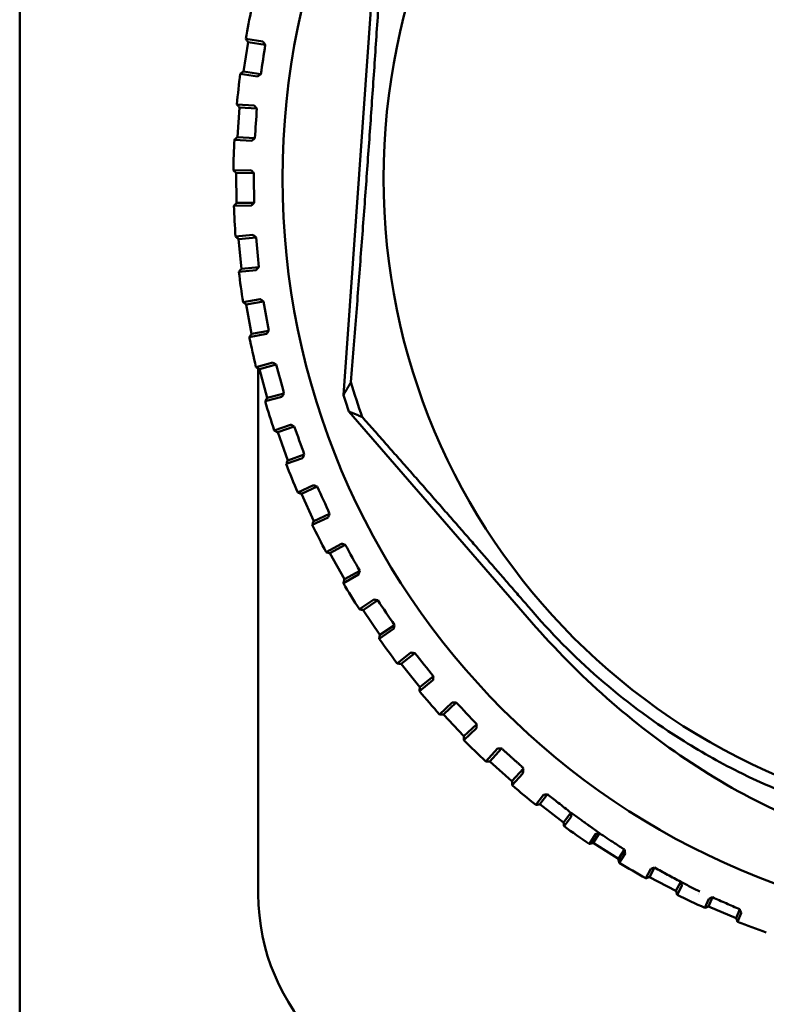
# Model space of a CAD drawing. Header units: millimetres. Extents: x 0 to 4584, y -120 to 1188.
# Tile 74 of 105: x 917 to 930, y 939 to 956. Entities that reach past the tile are written whole.
import ezdxf

# ---------------------------------------------------------------- set-up
doc = ezdxf.new("R2010")
doc.units = ezdxf.units.MM
doc.header["$LTSCALE"] = 2
doc.layers.add('Sichtbar (ISO)', color=7, linetype='Continuous', lineweight=50)

msp = doc.modelspace()

# ---------------------------------------------------------------- linework, layer by layer
at = {"layer": 'Sichtbar (ISO)'}
for p, q in [((917.3221, 677.4063), (917.3221, 977.4063)), ((922.75, 949.2728), (923.3755, 958.1301)), ((921.0741, 954.6987), (921.1503, 955.1928)), ((921.3998, 955.2015), (921.1113, 955.2461)), ((921.1503, 955.1928), (921.4404, 955.148)), ((921.4404, 955.148), (921.424, 955.17)), ((921.0207, 954.6596), (921.3093, 954.6151)), ((921.0741, 954.6987), (921.3641, 954.6539)), ((921.3418, 954.6379), (921.3641, 954.6539)), ((921.2544, 954.1266), (920.9632, 954.1472)), ((920.9713, 953.5985), (921.0065, 954.0973)), ((921.0065, 954.0973), (921.2993, 954.0766)), ((921.2993, 954.0766), (921.2811, 954.0971)), ((920.9214, 953.5552), (921.2126, 953.5347)), ((920.9713, 953.5985), (921.264, 953.5778)), ((921.2432, 953.5601), (921.264, 953.5778)), ((921.1983, 953.0433), (920.9064, 953.0398)), ((920.9536, 952.9936), (921.2471, 952.9972)), ((920.9597, 952.4937), (920.9536, 952.9936)), ((921.2471, 952.9972), (921.2273, 953.0161)), ((920.9597, 952.4937), (921.2532, 952.4972)), ((921.2339, 952.4778), (921.2532, 952.4972)), ((920.9136, 952.4463), (921.2055, 952.45)), ((921.2318, 951.959), (920.9412, 951.9315)), ((920.9921, 951.8894), (921.2843, 951.9171)), ((921.0394, 951.3916), (920.9921, 951.8894)), ((921.2843, 951.9171), (921.263, 951.9344)), ((920.9974, 951.3406), (921.288, 951.3684)), ((921.0394, 951.3916), (921.3316, 951.4194)), ((921.314, 951.3984), (921.3316, 951.4194)), ((921.3547, 950.8813), (921.0674, 950.8298)), ((921.1216, 950.792), (921.4105, 950.8439)), ((921.4105, 950.8439), (921.3878, 950.8593)), ((921.2099, 950.2999), (921.1216, 950.792)), ((921.2099, 950.2999), (921.4988, 950.3517)), ((921.4829, 950.3294), (921.4988, 950.3517)), ((921.1722, 950.2456), (921.4595, 950.2973)), ((921.5663, 949.8174), (921.2841, 949.7423)), ((921.3221, 949.7203), (921.3221, 940.9063)), ((921.3413, 949.7092), (921.6249, 949.7847)), ((921.4699, 949.226), (921.3413, 949.7092)), ((921.6249, 949.7847), (921.6011, 949.7982)), ((921.4368, 949.1688), (921.7189, 949.244)), ((921.4699, 949.226), (921.7535, 949.3015)), ((921.7396, 949.2779), (921.7535, 949.3015)), ((922.8399, 948.998), (925.8289, 945.548)), ((921.8649, 948.7745), (921.5899, 948.6765)), ((921.6496, 948.6481), (921.926, 948.7468)), ((921.926, 948.7468), (921.9012, 948.7583)), ((921.8177, 948.1772), (921.6496, 948.6481)), ((921.7895, 948.1175), (922.0644, 948.2157)), ((921.8177, 948.1772), (922.0941, 948.2759)), ((922.0822, 948.2513), (922.0941, 948.2759)), ((922.2487, 947.7599), (921.9827, 947.6395)), ((922.0446, 947.6162), (922.3119, 947.7373)), ((922.3119, 947.7373), (922.2861, 947.7468)), ((922.251, 947.1608), (922.0446, 947.6162)), ((922.2277, 947.0989), (922.4936, 947.2195)), ((922.251, 947.1608), (922.5183, 947.2819)), ((922.5084, 947.2564), (922.5183, 947.2819)), ((922.7149, 946.7805), (922.4598, 946.6385)), ((922.5233, 946.6204), (922.7797, 946.7632)), ((922.7797, 946.7632), (922.7533, 946.7705)), ((922.7667, 946.1836), (922.5233, 946.6204)), ((922.7486, 946.12), (923.0036, 946.2621)), ((922.7667, 946.1836), (923.023, 946.3264)), ((923.0153, 946.3001), (923.023, 946.3264)), ((923.2604, 945.8429), (923.0179, 945.6803)), ((923.0827, 945.6675), (923.3265, 945.831)), ((923.3265, 945.831), (923.2995, 945.8361)), ((923.3613, 945.2523), (923.0827, 945.6675)), ((923.3613, 945.2523), (923.605, 945.4158)), ((923.5995, 945.389), (923.605, 945.4158)), ((923.3485, 945.1874), (923.5909, 945.3502)), ((923.8815, 944.9536), (923.6532, 944.7715)), ((923.7189, 944.7641), (923.9483, 944.9472)), ((923.9483, 944.9472), (923.921, 944.95)), ((924.0308, 944.3733), (923.7189, 944.7641)), ((924.0308, 944.3733), (924.2602, 944.5564)), ((924.2569, 944.5292), (924.2602, 944.5564)), ((924.0234, 944.3076), (924.2516, 944.4898)), ((924.5739, 944.1185), (924.3614, 943.9183)), ((924.4275, 943.9163), (924.641, 944.1177)), ((924.641, 944.1177), (924.6136, 944.1182)), ((924.7706, 943.5526), (924.4275, 943.9163)), ((924.7706, 943.5526), (924.9841, 943.754)), ((924.983, 943.7266), (924.9841, 943.754)), ((924.7687, 943.4865), (924.981, 943.6869)), ((925.3328, 943.3435), (925.1377, 943.1264)), ((925.2037, 943.1299), (925.3998, 943.3482)), ((925.3998, 943.3482), (925.3725, 943.3465)), ((925.5756, 942.7958), (925.2037, 943.1299)), ((925.5756, 942.7958), (925.7672, 943.009)), ((925.5792, 942.7298), (925.7534, 942.9238)), ((925.7509, 943.0309), (925.7672, 943.009)), ((926.1033, 942.5681), (925.9767, 942.4014)), ((926.0421, 942.4103), (926.1695, 942.578)), ((926.4404, 942.108), (926.0421, 942.4103)), ((926.4404, 942.108), (926.5631, 942.2697)), ((926.4494, 942.0425), (926.5705, 942.2022)), ((926.9763, 941.911), (926.8727, 941.7481)), ((926.9372, 941.7624), (927.0415, 941.9264)), ((927.3591, 941.494), (926.9372, 941.7624)), ((927.3591, 941.494), (927.4596, 941.652)), ((927.3734, 941.4295), (927.4726, 941.5854)), ((927.9024, 941.3285), (927.8195, 941.171)), ((927.8827, 941.1906), (927.966, 941.3493)), ((928.3253, 940.958), (927.8827, 941.1906)), ((928.3253, 940.958), (928.4056, 941.1109)), ((928.3449, 940.8949), (928.4241, 941.0457)), ((928.875, 940.8252), (928.8108, 940.6741)), ((928.8721, 940.6989), (928.9367, 940.8511)), ((929.3324, 940.5036), (928.8721, 940.6989)), ((929.3324, 940.5036), (929.3947, 940.6504)), ((929.3572, 940.4423), (929.4186, 940.587))]:
    msp.add_line(p, q, dxfattribs=at)
for radius in [12.5922, 10.9]:
    msp.add_circle((934.3221, 952.9063), radius, dxfattribs=at)
for centre, radius, start, end in [((934.3221, 952.9063), 13.4165, 167.7542, 169.95628), ((934.3221, 952.9063), 13.4165, 172.49104, 174.69312), ((934.3221, 952.9063), 13.4165, 177.22788, 179.42996), ((934.3221, 952.9063), 13.4165, 181.96473, 184.1668), ((934.3221, 952.9063), 13.4165, 186.70157, 188.90364), ((934.3221, 952.9063), 13.4165, 191.43841, 193.64049), ((934.3221, 952.9063), 11.9457, 196.62124, 199.57481), ((934.3221, 952.9063), 13.4165, 196.17525, 198.37733), ((934.3221, 952.9063), 12.1292, 197.43165, 198.79745), ((934.3221, 952.9063), 13.4165, 200.91209, 203.11417), ((934.3221, 952.9063), 13.4165, 205.64894, 207.85101), ((934.3221, 952.9063), 13.4165, 210.38578, 212.58785), ((934.3221, 952.9063), 13.4165, 215.12262, 217.3247), ((934.3221, 952.9063), 13.4165, 219.85946, 222.06154), ((934.3221, 952.9063), 13.4165, 224.5963, 226.79838), ((934.3221, 952.9063), 13.4165, 229.33315, 231.53522), ((934.3221, 952.9063), 13.4165, 234.06999, 236.27207), ((934.3221, 952.9063), 13.4165, 238.80683, 241.00891), ((924.8221, 940.9063), 3.5, 180, 270), ((934.3221, 952.9063), 13.4165, 243.54367, 245.74575), ((934.3221, 952.9063), 13.25, 244.88524, 244.88773), ((934.3221, 952.9063), 13.4165, 248.28051, 250.48259)]:
    msp.add_arc(centre, radius, start, end, dxfattribs=at)
for centre, major_axis, ratio, start_param, end_param in [((921.1807, 954.9352), (1.9599, 12.6948), 0.0174577, 4.6929252, 4.7318528), ((921.058, 953.843), (0.9049, 12.8132), 0.0174577, 4.6929252, 4.7318528), ((921.026, 952.7445), (-0.1563, 12.8442), 0.0174577, 4.6929252, 4.7318528), ((921.0847, 951.647), (-1.2165, 12.7874), 0.0174577, 4.6929252, 4.7318528), ((921.2339, 950.5582), (-2.2683, 12.6433), 0.0174577, 4.6929252, 4.7318528), ((921.4725, 949.4854), (-3.3046, 12.4128), 0.0174577, 4.6929252, 4.7318528), ((921.7989, 948.436), (-4.3184, 12.0975), 0.0174577, 4.6929252, 4.7318528), ((922.2109, 947.4171), (-5.3026, 11.6996), 0.0174577, 4.6929252, 4.7318528), ((922.7055, 946.4357), (-6.2507, 11.2217), 0.0174577, 4.6929252, 4.7318528), ((923.2795, 945.4985), (-7.156, 10.6672), 0.0174577, 4.6929252, 4.7318528), ((923.929, 944.6119), (-8.0124, 10.0399), 0.0174577, 4.6929252, 4.7318528), ((924.6494, 943.782), (-8.8142, 9.3439), 0.0174577, 4.6929252, 4.7318528), ((925.6743, 943.0983), (0.0784, -0.0697), 0.0233277, 0.3373201, 1.3434981), ((925.6869, 943.0882), (0.0641, -0.0576), 0.0174524, 0.0869395, 0.2773876)]:
    msp.add_ellipse(centre, major_axis=major_axis, ratio=ratio, start_param=start_param, end_param=end_param, dxfattribs=at)
for points, weights in [([(922.8756, 949.4893), (923.2124, 953.6909), (923.4694, 957.8981)], [1.23096562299, 1.32029098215, 1.23096562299]), ([(922.75, 949.2728), (922.8143, 949.3822), (922.8756, 949.4893)], [1.00009573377, 1.0002702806, 1.00015667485]), ([(923.0669, 948.9041), (922.9552, 948.951), (922.8399, 948.998)], [1.00015187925, 1.00025748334, 1.00009122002]), ([(925.929, 945.6347), (924.5593, 947.2151), (923.0669, 948.9041)], [1.27927488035, 1.27927491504, 1.2314661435]), ([(925.3998, 943.3482), (925.5467, 943.2163), (925.6936, 943.0844)], [1.69312184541, 1.69337500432, 1.69322830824])]:
    msp.add_rational_spline(points, weights, degree=2, dxfattribs=at)
for points in [[(921.1113, 955.2461), (921.1113, 955.2461), (921.1113, 955.2461), (921.1113, 955.2461)], [(921.1113, 955.2461), (921.1113, 955.2461), (921.1113, 955.2461), (921.1113, 955.2461)], [(921.0207, 954.6596), (921.0207, 954.6596), (921.0207, 954.6596), (921.0207, 954.6596)], [(921.0207, 954.6596), (921.0207, 954.6596), (921.0207, 954.6596), (921.0207, 954.6596)], [(920.9632, 954.1472), (920.9632, 954.1472), (920.9632, 954.1472), (920.9632, 954.1472)], [(920.9632, 954.1472), (920.9632, 954.1472), (920.9632, 954.1472), (920.9632, 954.1472)], [(920.9214, 953.5552), (920.9214, 953.5552), (920.9214, 953.5552), (920.9214, 953.5552)], [(920.9214, 953.5552), (920.9214, 953.5552), (920.9214, 953.5552), (920.9214, 953.5552)], [(920.9063, 953.0398), (920.9063, 953.0398), (920.9063, 953.0398), (920.9064, 953.0398)], [(920.9064, 953.0398), (920.9064, 953.0398), (920.9064, 953.0398), (920.9064, 953.0398)], [(920.9136, 952.4464), (920.9136, 952.4464), (920.9136, 952.4464), (920.9136, 952.4464)], [(920.9136, 952.4464), (920.9136, 952.4463), (920.9136, 952.4463), (920.9136, 952.4463)], [(920.9411, 951.9315), (920.9411, 951.9315), (920.9411, 951.9315), (920.9412, 951.9315)], [(920.9412, 951.9315), (920.9412, 951.9315), (920.9412, 951.9315), (920.9412, 951.9315)], [(920.9974, 951.3407), (920.9973, 951.3406), (920.9973, 951.3406), (920.9973, 951.3406)], [(920.9974, 951.3407), (920.9974, 951.3407), (920.9974, 951.3407), (920.9974, 951.3407)], [(921.0673, 950.8298), (921.0673, 950.8298), (921.0673, 950.8298), (921.0674, 950.8298)], [(921.0674, 950.8298), (921.0674, 950.8298), (921.0674, 950.8298), (921.0674, 950.8298)], [(921.1722, 950.2456), (921.1721, 950.2456), (921.1721, 950.2456), (921.1721, 950.2456)], [(921.1722, 950.2456), (921.1722, 950.2456), (921.1722, 950.2456), (921.1722, 950.2456)], [(921.2841, 949.7423), (921.2841, 949.7423), (921.2841, 949.7423), (921.2841, 949.7423)], [(921.2841, 949.7423), (921.2841, 949.7423), (921.2841, 949.7423), (921.2841, 949.7423)], [(921.4368, 949.1688), (921.4368, 949.1688), (921.4368, 949.1688), (921.4368, 949.1688)], [(921.4368, 949.1688), (921.4368, 949.1688), (921.4368, 949.1688), (921.4368, 949.1688)], [(921.5899, 948.6764), (921.5899, 948.6764), (921.5899, 948.6764), (921.5899, 948.6764)], [(921.5899, 948.6764), (921.5899, 948.6764), (921.5899, 948.6764), (921.5899, 948.6764)], [(921.7894, 948.1175), (921.7894, 948.1175), (921.7894, 948.1175), (921.7894, 948.1175)], [(921.7894, 948.1175), (921.7894, 948.1175), (921.7894, 948.1175), (921.7894, 948.1175)], [(921.9827, 947.6395), (921.9827, 947.6395), (921.9827, 947.6395), (921.9827, 947.6395)], [(921.9827, 947.6395), (921.9827, 947.6395), (921.9827, 947.6395), (921.9827, 947.6395)], [(922.2277, 947.0989), (922.2277, 947.0989), (922.2277, 947.0989), (922.2277, 947.0989)], [(922.2277, 947.0989), (922.2277, 947.0989), (922.2277, 947.0989), (922.2277, 947.0989)], [(922.4598, 946.6385), (922.4598, 946.6385), (922.4598, 946.6385), (922.4598, 946.6385)], [(922.4598, 946.6385), (922.4598, 946.6385), (922.4598, 946.6385), (922.4598, 946.6385)], [(922.7486, 946.12), (922.7486, 946.12), (922.7486, 946.12), (922.7486, 946.12)], [(922.7486, 946.12), (922.7486, 946.12), (922.7486, 946.12), (922.7486, 946.12)], [(923.0179, 945.6803), (923.0179, 945.6803), (923.0179, 945.6803), (923.0179, 945.6803)], [(923.0179, 945.6803), (923.0179, 945.6803), (923.0179, 945.6803), (923.0179, 945.6803)], [(923.3485, 945.1875), (923.3485, 945.1875), (923.3485, 945.1875), (923.3485, 945.1875)], [(923.3485, 945.1875), (923.3485, 945.1874), (923.3485, 945.1874), (923.3485, 945.1874)], [(923.6532, 944.7715), (923.6532, 944.7715), (923.6532, 944.7715), (923.6532, 944.7715)], [(923.6532, 944.7715), (923.6532, 944.7715), (923.6532, 944.7715), (923.6532, 944.7715)], [(924.0234, 944.3076), (924.0234, 944.3076), (924.0234, 944.3076), (924.0234, 944.3076)], [(924.0234, 944.3076), (924.0234, 944.3076), (924.0234, 944.3076), (924.0234, 944.3076)], [(924.3614, 943.9182), (924.3614, 943.9182), (924.3614, 943.9182), (924.3614, 943.9182)], [(924.3614, 943.9182), (924.3614, 943.9182), (924.3614, 943.9182), (924.3614, 943.9182)], [(924.7687, 943.4865), (924.7687, 943.4865), (924.7687, 943.4865), (924.7687, 943.4865)], [(924.7687, 943.4865), (924.7687, 943.4865), (924.7687, 943.4865), (924.7687, 943.4865)], [(925.1377, 943.1264), (925.1377, 943.1264), (925.1377, 943.1264), (925.1377, 943.1264)], [(925.1377, 943.1264), (925.1377, 943.1264), (925.1377, 943.1264), (925.1377, 943.1264)], [(925.5792, 942.7298), (925.5792, 942.7298), (925.5792, 942.7298), (925.5792, 942.7298)], [(925.5792, 942.7298), (925.5792, 942.7298), (925.5792, 942.7298), (925.5792, 942.7298)], [(925.9766, 942.4013), (925.9766, 942.4013), (925.9767, 942.4013), (925.9767, 942.4013)], [(925.9767, 942.4013), (925.9767, 942.4013), (925.9767, 942.4013), (925.9767, 942.4013)], [(926.4494, 942.0426), (926.4494, 942.0426), (926.4494, 942.0426), (926.4494, 942.0426)], [(926.4494, 942.0426), (926.4494, 942.0425), (926.4494, 942.0425), (926.4494, 942.0425)], [(927.0421, 941.9268), (926.9879, 941.9668), (926.9338, 942.0062), (926.8802, 942.045)], [(926.8726, 941.748), (926.8726, 941.748), (926.8727, 941.748), (926.8727, 941.7481)], [(926.8727, 941.7481), (926.8727, 941.7481), (926.8727, 941.7481), (926.8727, 941.7481)], [(927.3734, 941.4295), (927.3734, 941.4295), (927.3734, 941.4295), (927.3734, 941.4295)], [(927.3734, 941.4295), (927.3734, 941.4295), (927.3734, 941.4295), (927.3734, 941.4295)], [(927.8195, 941.171), (927.8195, 941.171), (927.8195, 941.171), (927.8196, 941.171)], [(927.8196, 941.171), (927.8196, 941.171), (927.8196, 941.171), (927.8196, 941.171)], [(928.3449, 940.8949), (928.3449, 940.8949), (928.3449, 940.8949), (928.3449, 940.8949)], [(928.3449, 940.8949), (928.3449, 940.8949), (928.3449, 940.8949), (928.3449, 940.8949)], [(928.8108, 940.6741), (928.8108, 940.6741), (928.8108, 940.6741), (928.8109, 940.6741)], [(928.8109, 940.6741), (928.8109, 940.6741), (928.8109, 940.6741), (928.8109, 940.6741)], [(929.3572, 940.4423), (929.3572, 940.4423), (929.3572, 940.4423), (929.3572, 940.4423)], [(929.3572, 940.4423), (929.3572, 940.4423), (929.3572, 940.4423), (929.3572, 940.4423)]]:
    msp.add_open_spline(points, degree=3, dxfattribs=at)
for points, knots in [([(921.1113, 955.2461), (921.1156, 955.2402), (921.12, 955.2343), (921.1243, 955.2284), (921.1286, 955.2224), (921.133, 955.2165), (921.1373, 955.2106), (921.1417, 955.2047), (921.146, 955.1987), (921.1503, 955.1928)], [0.000555, 0.000555, 0.000555, 0.000555, 0.33333333, 0.33333333, 0.33333333, 0.66666667, 0.66666667, 0.66666667, 1, 1, 1, 1]), ([(921.3998, 955.2015), (921.4001, 955.2014), (921.402, 955.1991), (921.4083, 955.1909), (921.4144, 955.1828), (921.4215, 955.1733), (921.4227, 955.1716), (921.424, 955.17)], [0.0001731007, 0.0001731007, 0.0001731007, 0.0001731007, 0.0033214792, 0.0033214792, 0.0072465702, 0.0072465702, 0.0079867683, 0.0079867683, 0.0079867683, 0.0079867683]), ([(921.0741, 954.6987), (921.0681, 954.6943), (921.0622, 954.69), (921.0563, 954.6856), (921.0504, 954.6813), (921.0444, 954.677), (921.0385, 954.6726), (921.0326, 954.6683), (921.0267, 954.6639), (921.0208, 954.6596)], [0, 0, 0, 0, 0.33333333, 0.33333333, 0.33333333, 0.66666667, 0.66666667, 0.66666667, 0.99944653, 0.99944653, 0.99944653, 0.99944653]), ([(921.3418, 954.6379), (921.3402, 954.6367), (921.3385, 954.6355), (921.3288, 954.6285), (921.3205, 954.6227), (921.3121, 954.6168), (921.3095, 954.6151), (921.3093, 954.6151)], [0.0633683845, 0.0633683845, 0.0633683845, 0.0633683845, 0.0641085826, 0.0641085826, 0.0680336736, 0.0680336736, 0.0711820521, 0.0711820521, 0.0711820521, 0.0711820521]), ([(920.9632, 954.1472), (920.968, 954.1416), (920.9728, 954.1361), (920.9776, 954.1306), (920.9824, 954.125), (920.9873, 954.1195), (920.9921, 954.1139), (920.9969, 954.1084), (921.0017, 954.1028), (921.0065, 954.0973)], [0.000555, 0.000555, 0.000555, 0.000555, 0.33333333, 0.33333333, 0.33333333, 0.66666667, 0.66666667, 0.66666667, 1, 1, 1, 1]), ([(921.2544, 954.1266), (921.2547, 954.1265), (921.2568, 954.1243), (921.2637, 954.1167), (921.2705, 954.1092), (921.2784, 954.1002), (921.2797, 954.0987), (921.2811, 954.0971)], [0.0001731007, 0.0001731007, 0.0001731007, 0.0001731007, 0.0033214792, 0.0033214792, 0.0072465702, 0.0072465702, 0.0079867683, 0.0079867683, 0.0079867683, 0.0079867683]), ([(920.9713, 953.5985), (920.9657, 953.5937), (920.9602, 953.5889), (920.9547, 953.5841), (920.9491, 953.5793), (920.9436, 953.5744), (920.938, 953.5696), (920.9325, 953.5648), (920.9269, 953.56), (920.9214, 953.5552)], [0, 0, 0, 0, 0.33333333, 0.33333333, 0.33333333, 0.66666667, 0.66666667, 0.66666667, 0.99944653, 0.99944653, 0.99944653, 0.99944653]), ([(921.2432, 953.5601), (921.2416, 953.5587), (921.2401, 953.5574), (921.2309, 953.5497), (921.2232, 953.5432), (921.2152, 953.5366), (921.2129, 953.5347), (921.2126, 953.5347)], [0.0633683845, 0.0633683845, 0.0633683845, 0.0633683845, 0.0641085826, 0.0641085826, 0.0680336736, 0.0680336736, 0.0711820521, 0.0711820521, 0.0711820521, 0.0711820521]), ([(920.9064, 953.0398), (920.9116, 953.0346), (920.9169, 953.0295), (920.9221, 953.0244), (920.9274, 953.0193), (920.9326, 953.0141), (920.9379, 953.009), (920.9431, 953.0039), (920.9484, 952.9987), (920.9536, 952.9936)], [0.000555, 0.000555, 0.000555, 0.000555, 0.33333333, 0.33333333, 0.33333333, 0.66666667, 0.66666667, 0.66666667, 1, 1, 1, 1]), ([(921.1983, 953.0433), (921.1985, 953.0432), (921.2008, 953.0412), (921.2084, 953.0342), (921.2157, 953.0272), (921.2244, 953.019), (921.2258, 953.0176), (921.2273, 953.0161)], [0.0001731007, 0.0001731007, 0.0001731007, 0.0001731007, 0.0033214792, 0.0033214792, 0.0072465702, 0.0072465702, 0.0079867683, 0.0079867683, 0.0079867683, 0.0079867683]), ([(920.9597, 952.4937), (920.9546, 952.4884), (920.9495, 952.4831), (920.9443, 952.4779), (920.9392, 952.4726), (920.9341, 952.4674), (920.929, 952.4621), (920.9238, 952.4569), (920.9187, 952.4516), (920.9136, 952.4464)], [0, 0, 0, 0, 0.33333333, 0.33333333, 0.33333333, 0.66666667, 0.66666667, 0.66666667, 0.99944653, 0.99944653, 0.99944653, 0.99944653]), ([(921.2339, 952.4778), (921.2324, 952.4763), (921.231, 952.4749), (921.2225, 952.4664), (921.2154, 952.4593), (921.208, 952.4521), (921.2057, 952.45), (921.2055, 952.45)], [0.0633683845, 0.0633683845, 0.0633683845, 0.0633683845, 0.0641085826, 0.0641085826, 0.0680336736, 0.0680336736, 0.0711820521, 0.0711820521, 0.0711820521, 0.0711820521]), ([(920.9412, 951.9314), (920.9468, 951.9268), (920.9525, 951.9221), (920.9581, 951.9174), (920.9638, 951.9127), (920.9694, 951.9081), (920.9751, 951.9034), (920.9808, 951.8987), (920.9864, 951.894), (920.9921, 951.8894)], [0.000555, 0.000555, 0.000555, 0.000555, 0.33333333, 0.33333333, 0.33333333, 0.66666667, 0.66666667, 0.66666667, 1, 1, 1, 1]), ([(921.2318, 951.959), (921.232, 951.959), (921.2345, 951.9572), (921.2426, 951.9508), (921.2505, 951.9445), (921.2598, 951.937), (921.2614, 951.9357), (921.263, 951.9344)], [0.0001731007, 0.0001731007, 0.0001731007, 0.0001731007, 0.0033214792, 0.0033214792, 0.0072465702, 0.0072465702, 0.0079867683, 0.0079867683, 0.0079867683, 0.0079867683]), ([(921.0394, 951.3916), (921.0348, 951.3859), (921.0301, 951.3803), (921.0254, 951.3746), (921.0207, 951.369), (921.0161, 951.3633), (921.0114, 951.3576), (921.0067, 951.352), (921.002, 951.3463), (920.9974, 951.3407)], [0, 0, 0, 0, 0.33333333, 0.33333333, 0.33333333, 0.66666667, 0.66666667, 0.66666667, 0.99944653, 0.99944653, 0.99944653, 0.99944653]), ([(921.314, 951.3984), (921.3126, 951.3968), (921.3113, 951.3953), (921.3036, 951.3861), (921.297, 951.3785), (921.2903, 951.3707), (921.2882, 951.3684), (921.288, 951.3684)], [0.0633683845, 0.0633683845, 0.0633683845, 0.0633683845, 0.0641085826, 0.0641085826, 0.0680336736, 0.0680336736, 0.0711820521, 0.0711820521, 0.0711820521, 0.0711820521]), ([(921.0674, 950.8298), (921.0734, 950.8256), (921.0794, 950.8214), (921.0854, 950.8172), (921.0915, 950.813), (921.0975, 950.8088), (921.1035, 950.8046), (921.1095, 950.8004), (921.1156, 950.7962), (921.1216, 950.792)], [0.000555, 0.000555, 0.000555, 0.000555, 0.33333333, 0.33333333, 0.33333333, 0.66666667, 0.66666667, 0.66666667, 1, 1, 1, 1]), ([(921.3547, 950.8813), (921.355, 950.8813), (921.3575, 950.8797), (921.3662, 950.874), (921.3746, 950.8684), (921.3845, 950.8616), (921.3861, 950.8605), (921.3878, 950.8593)], [0.0001731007, 0.0001731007, 0.0001731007, 0.0001731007, 0.0033214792, 0.0033214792, 0.0072465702, 0.0072465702, 0.0079867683, 0.0079867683, 0.0079867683, 0.0079867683]), ([(921.4829, 950.3294), (921.4817, 950.3277), (921.4805, 950.326), (921.4736, 950.3163), (921.4677, 950.3081), (921.4616, 950.2997), (921.4597, 950.2973), (921.4595, 950.2973)], [0.0633683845, 0.0633683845, 0.0633683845, 0.0633683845, 0.0641085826, 0.0641085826, 0.0680336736, 0.0680336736, 0.0711820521, 0.0711820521, 0.0711820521, 0.0711820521]), ([(921.2099, 950.2999), (921.2057, 950.2939), (921.2015, 950.2878), (921.1973, 950.2818), (921.1931, 950.2758), (921.1889, 950.2698), (921.1847, 950.2637), (921.1805, 950.2577), (921.1764, 950.2517), (921.1722, 950.2457)], [0, 0, 0, 0, 0.33333333, 0.33333333, 0.33333333, 0.66666667, 0.66666667, 0.66666667, 0.99944653, 0.99944653, 0.99944653, 0.99944653]), ([(921.2841, 949.7423), (921.2905, 949.7386), (921.2968, 949.7349), (921.3032, 949.7313), (921.3095, 949.7276), (921.3159, 949.7239), (921.3222, 949.7202), (921.3286, 949.7165), (921.3349, 949.7129), (921.3413, 949.7092)], [0.00055533, 0.00055533, 0.00055533, 0.00055533, 0.33333333, 0.33333333, 0.33333333, 0.66666667, 0.66666667, 0.66666667, 1, 1, 1, 1]), ([(921.5663, 949.8174), (921.5665, 949.8174), (921.5692, 949.816), (921.5783, 949.811), (921.5871, 949.8061), (921.5975, 949.8002), (921.5992, 949.7992), (921.6011, 949.7982)], [0.0001731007, 0.0001731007, 0.0001731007, 0.0001731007, 0.0033214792, 0.0033214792, 0.0072465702, 0.0072465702, 0.0079867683, 0.0079867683, 0.0079867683, 0.0079867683]), ([(921.4699, 949.226), (921.4662, 949.2196), (921.4626, 949.2133), (921.4589, 949.2069), (921.4552, 949.2006), (921.4515, 949.1942), (921.4478, 949.1879), (921.4441, 949.1815), (921.4405, 949.1752), (921.4368, 949.1688)], [0, 0, 0, 0, 0.33333333, 0.33333333, 0.33333333, 0.66666667, 0.66666667, 0.66666667, 0.99944653, 0.99944653, 0.99944653, 0.99944653]), ([(921.7396, 949.2779), (921.7385, 949.2761), (921.7375, 949.2744), (921.7314, 949.2641), (921.7262, 949.2554), (921.7208, 949.2466), (921.7191, 949.2441), (921.7189, 949.244)], [0.0633683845, 0.0633683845, 0.0633683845, 0.0633683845, 0.0641085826, 0.0641085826, 0.0680336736, 0.0680336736, 0.0711820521, 0.0711820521, 0.0711820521, 0.0711820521]), ([(921.5899, 948.6764), (921.5966, 948.6733), (921.6032, 948.6702), (921.6098, 948.667), (921.6165, 948.6639), (921.6231, 948.6607), (921.6297, 948.6576), (921.6364, 948.6544), (921.643, 948.6513), (921.6496, 948.6481)], [0.000555, 0.000555, 0.000555, 0.000555, 0.33333333, 0.33333333, 0.33333333, 0.66666667, 0.66666667, 0.66666667, 1, 1, 1, 1]), ([(921.8649, 948.7745), (921.8651, 948.7746), (921.8679, 948.7734), (921.8774, 948.7692), (921.8866, 948.765), (921.8975, 948.76), (921.8993, 948.7592), (921.9012, 948.7583)], [0.0001731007, 0.0001731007, 0.0001731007, 0.0001731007, 0.0033214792, 0.0033214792, 0.0072465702, 0.0072465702, 0.0079867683, 0.0079867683, 0.0079867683, 0.0079867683]), ([(921.8177, 948.1772), (921.8146, 948.1706), (921.8114, 948.164), (921.8083, 948.1573), (921.8052, 948.1507), (921.802, 948.1441), (921.7989, 948.1374), (921.7957, 948.1308), (921.7926, 948.1242), (921.7894, 948.1175)], [0, 0, 0, 0, 0.33333333, 0.33333333, 0.33333333, 0.66666667, 0.66666667, 0.66666667, 0.99944653, 0.99944653, 0.99944653, 0.99944653]), ([(922.0822, 948.2513), (922.0813, 948.2494), (922.0804, 948.2476), (922.0751, 948.2368), (922.0707, 948.2277), (922.066, 948.2185), (922.0646, 948.2158), (922.0644, 948.2157)], [0.0633683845, 0.0633683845, 0.0633683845, 0.0633683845, 0.0641085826, 0.0641085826, 0.0680336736, 0.0680336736, 0.0711820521, 0.0711820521, 0.0711820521, 0.0711820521]), ([(922.2487, 947.7599), (922.2489, 947.76), (922.2518, 947.7591), (922.2615, 947.7557), (922.271, 947.7523), (922.2823, 947.7482), (922.2842, 947.7475), (922.2861, 947.7468)], [0.0001731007, 0.0001731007, 0.0001731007, 0.0001731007, 0.0033214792, 0.0033214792, 0.0072465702, 0.0072465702, 0.0079867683, 0.0079867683, 0.0079867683, 0.0079867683]), ([(921.9827, 947.6395), (921.9896, 947.6369), (921.9965, 947.6343), (922.0033, 947.6317), (922.0102, 947.6291), (922.0171, 947.6265), (922.0239, 947.624), (922.0308, 947.6214), (922.0377, 947.6188), (922.0446, 947.6162)], [0.000555, 0.000555, 0.000555, 0.000555, 0.33333333, 0.33333333, 0.33333333, 0.66666667, 0.66666667, 0.66666667, 1, 1, 1, 1]), ([(922.5084, 947.2564), (922.5076, 947.2544), (922.5069, 947.2526), (922.5026, 947.2414), (922.4989, 947.232), (922.495, 947.2224), (922.4938, 947.2196), (922.4936, 947.2195)], [0.0633683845, 0.0633683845, 0.0633683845, 0.0633683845, 0.0641085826, 0.0641085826, 0.0680336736, 0.0680336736, 0.0711820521, 0.0711820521, 0.0711820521, 0.0711820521]), ([(922.251, 947.1608), (922.2484, 947.1539), (922.2458, 947.147), (922.2432, 947.1402), (922.2406, 947.1333), (922.238, 947.1264), (922.2354, 947.1195), (922.2329, 947.1127), (922.2303, 947.1058), (922.2277, 947.0989)], [0, 0, 0, 0, 0.33333333, 0.33333333, 0.33333333, 0.66666667, 0.66666667, 0.66666667, 0.99944653, 0.99944653, 0.99944653, 0.99944653]), ([(922.7149, 946.7805), (922.7151, 946.7806), (922.718, 946.7799), (922.7281, 946.7773), (922.7378, 946.7747), (922.7494, 946.7715), (922.7513, 946.771), (922.7533, 946.7705)], [0.0001731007, 0.0001731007, 0.0001731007, 0.0001731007, 0.0033214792, 0.0033214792, 0.0072465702, 0.0072465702, 0.0079867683, 0.0079867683, 0.0079867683, 0.0079867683]), ([(922.4598, 946.6385), (922.4669, 946.6365), (922.4739, 946.6345), (922.481, 946.6324), (922.488, 946.6304), (922.4951, 946.6284), (922.5022, 946.6264), (922.5092, 946.6244), (922.5163, 946.6224), (922.5233, 946.6204)], [0.000555, 0.000555, 0.000555, 0.000555, 0.33333333, 0.33333333, 0.33333333, 0.66666667, 0.66666667, 0.66666667, 1, 1, 1, 1]), ([(923.0153, 946.3001), (923.0147, 946.2981), (923.0141, 946.2962), (923.0108, 946.2847), (923.0078, 946.275), (923.0048, 946.2652), (923.0038, 946.2623), (923.0036, 946.2621)], [0.0633683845, 0.0633683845, 0.0633683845, 0.0633683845, 0.0641085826, 0.0641085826, 0.0680336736, 0.0680336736, 0.0711820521, 0.0711820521, 0.0711820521, 0.0711820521]), ([(922.7667, 946.1836), (922.7646, 946.1765), (922.7626, 946.1695), (922.7606, 946.1624), (922.7586, 946.1553), (922.7566, 946.1483), (922.7546, 946.1412), (922.7526, 946.1341), (922.7506, 946.1271), (922.7486, 946.12)], [0, 0, 0, 0, 0.33333333, 0.33333333, 0.33333333, 0.66666667, 0.66666667, 0.66666667, 0.99944653, 0.99944653, 0.99944653, 0.99944653]), ([(923.2604, 945.8429), (923.2606, 945.843), (923.2636, 945.8426), (923.2738, 945.8408), (923.2837, 945.839), (923.2955, 945.8368), (923.2975, 945.8364), (923.2995, 945.8361)], [0.0001731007, 0.0001731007, 0.0001731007, 0.0001731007, 0.0033214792, 0.0033214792, 0.0072465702, 0.0072465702, 0.0079867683, 0.0079867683, 0.0079867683, 0.0079867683]), ([(923.0179, 945.6803), (923.0251, 945.6789), (923.0323, 945.6775), (923.0395, 945.676), (923.0467, 945.6746), (923.0539, 945.6732), (923.0611, 945.6718), (923.0683, 945.6704), (923.0755, 945.6689), (923.0827, 945.6675)], [0.000555, 0.000555, 0.000555, 0.000555, 0.33333333, 0.33333333, 0.33333333, 0.66666667, 0.66666667, 0.66666667, 1, 1, 1, 1]), ([(941.697, 944.4274), (940.7927, 943.6408), (939.8061, 942.9661), (937.6383, 941.9163), (936.4728, 941.5573), (934.6856, 941.3503), (934.0968, 941.3344), (932.9277, 941.4164), (932.3469, 941.5143), (930.6047, 941.9693), (929.4996, 942.4886), (927.4978, 943.8335), (926.6146, 944.641), (925.8289, 945.548)], [-1.8053244, -1.8053244, -1.8053244, -1.8053244, -1.4459201, -1.4459201, -1.0799898, -1.0799898, -0.9032851, -0.9032851, -0.7265427, -0.7265427, -0.3600005, -0.3600005, -0.0000018, -0.0000018, -0.0000018, -0.0000018]), ([(941.6101, 944.5273), (940.7674, 943.7929), (939.8188, 943.1884), (938.4529, 942.5846), (938.1046, 942.4511), (936.3924, 941.8921), (934.9587, 941.7149), (932.1105, 941.9172), (930.7163, 942.2952), (929.1009, 943.0902), (928.7756, 943.2712), (927.511, 944.0602), (926.6587, 944.7908), (925.929, 945.6347)], [-1.7462253, -1.7462253, -1.7462253, -1.7462253, -1.4108714, -1.4108714, -1.2995177, -1.2995177, -0.872686, -0.872686, -0.4458617, -0.4458617, -0.3347283, -0.3347283, -0.0000455, -0.0000455, -0.0000455, -0.0000455]), ([(923.5995, 945.389), (923.599, 945.3869), (923.5986, 945.385), (923.5962, 945.3732), (923.5941, 945.3633), (923.5918, 945.3533), (923.5911, 945.3503), (923.5909, 945.3502)], [0.0633683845, 0.0633683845, 0.0633683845, 0.0633683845, 0.0641085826, 0.0641085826, 0.0680336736, 0.0680336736, 0.0711820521, 0.0711820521, 0.0711820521, 0.0711820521]), ([(923.3613, 945.2523), (923.3599, 945.2451), (923.3584, 945.2379), (923.357, 945.2307), (923.3556, 945.2235), (923.3542, 945.2163), (923.3528, 945.2091), (923.3513, 945.2019), (923.3499, 945.1947), (923.3485, 945.1875)], [0, 0, 0, 0, 0.33333333, 0.33333333, 0.33333333, 0.66666667, 0.66666667, 0.66666667, 0.99944653, 0.99944653, 0.99944653, 0.99944653]), ([(923.8815, 944.9536), (923.8817, 944.9537), (923.8847, 944.9535), (923.895, 944.9526), (923.905, 944.9516), (923.917, 944.9504), (923.919, 944.9502), (923.921, 944.95)], [0.0001731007, 0.0001731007, 0.0001731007, 0.0001731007, 0.0033214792, 0.0033214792, 0.0072465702, 0.0072465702, 0.0079867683, 0.0079867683, 0.0079867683, 0.0079867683]), ([(923.6532, 944.7715), (923.6605, 944.7707), (923.6678, 944.7698), (923.6751, 944.769), (923.6824, 944.7682), (923.6897, 944.7674), (923.697, 944.7666), (923.7043, 944.7657), (923.7116, 944.7649), (923.7189, 944.7641)], [0.000555, 0.000555, 0.000555, 0.000555, 0.33333333, 0.33333333, 0.33333333, 0.66666667, 0.66666667, 0.66666667, 1, 1, 1, 1]), ([(924.2569, 944.5292), (924.2566, 944.5271), (924.2564, 944.5251), (924.2549, 944.5132), (924.2536, 944.5032), (924.2522, 944.4929), (924.2517, 944.49), (924.2516, 944.4898)], [0.0633683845, 0.0633683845, 0.0633683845, 0.0633683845, 0.0641085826, 0.0641085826, 0.0680336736, 0.0680336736, 0.0711820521, 0.0711820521, 0.0711820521, 0.0711820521]), ([(924.0308, 944.3733), (924.03, 944.366), (924.0291, 944.3587), (924.0283, 944.3514), (924.0275, 944.3441), (924.0267, 944.3368), (924.0259, 944.3295), (924.025, 944.3222), (924.0242, 944.3149), (924.0234, 944.3076)], [0, 0, 0, 0, 0.33333333, 0.33333333, 0.33333333, 0.66666667, 0.66666667, 0.66666667, 0.99944653, 0.99944653, 0.99944653, 0.99944653]), ([(924.5739, 944.1185), (924.5741, 944.1187), (924.5771, 944.1187), (924.5874, 944.1187), (924.5975, 944.1185), (924.6095, 944.1183), (924.6115, 944.1183), (924.6136, 944.1182)], [0.0001731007, 0.0001731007, 0.0001731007, 0.0001731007, 0.0033214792, 0.0033214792, 0.0072465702, 0.0072465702, 0.0079867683, 0.0079867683, 0.0079867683, 0.0079867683]), ([(924.3614, 943.9182), (924.3688, 943.918), (924.3761, 943.9178), (924.3834, 943.9176), (924.3908, 943.9174), (924.3981, 943.9172), (924.4055, 943.9169), (924.4128, 943.9167), (924.4202, 943.9165), (924.4275, 943.9163)], [0.000555, 0.000555, 0.000555, 0.000555, 0.33333333, 0.33333333, 0.33333333, 0.66666667, 0.66666667, 0.66666667, 1, 1, 1, 1]), ([(924.983, 943.7266), (924.9829, 943.7245), (924.9829, 943.7225), (924.9824, 943.7105), (924.9819, 943.7004), (924.9814, 943.6901), (924.9811, 943.6871), (924.981, 943.6869)], [0.0633683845, 0.0633683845, 0.0633683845, 0.0633683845, 0.0641085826, 0.0641085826, 0.0680336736, 0.0680336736, 0.0711820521, 0.0711820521, 0.0711820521, 0.0711820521]), ([(924.7706, 943.5526), (924.7704, 943.5452), (924.7702, 943.5379), (924.7699, 943.5306), (924.7697, 943.5232), (924.7695, 943.5159), (924.7693, 943.5085), (924.7691, 943.5012), (924.7689, 943.4939), (924.7687, 943.4865)], [0, 0, 0, 0, 0.33333333, 0.33333333, 0.33333333, 0.66666667, 0.66666667, 0.66666667, 0.99944653, 0.99944653, 0.99944653, 0.99944653]), ([(925.3328, 943.3435), (925.333, 943.3437), (925.336, 943.344), (925.3463, 943.3448), (925.3564, 943.3455), (925.3684, 943.3463), (925.3704, 943.3464), (925.3725, 943.3465)], [0.0001731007, 0.0001731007, 0.0001731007, 0.0001731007, 0.0033214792, 0.0033214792, 0.0072465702, 0.0072465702, 0.0079867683, 0.0079867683, 0.0079867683, 0.0079867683]), ([(925.1377, 943.1264), (925.145, 943.1268), (925.1523, 943.1272), (925.1597, 943.1276), (925.167, 943.1279), (925.1743, 943.1283), (925.1817, 943.1287), (925.189, 943.1291), (925.1963, 943.1295), (925.2037, 943.1299)], [0.000555, 0.000555, 0.000555, 0.000555, 0.33333333, 0.33333333, 0.33333333, 0.66666667, 0.66666667, 0.66666667, 1, 1, 1, 1]), ([(925.7672, 943.009), (925.7647, 942.9799), (925.7617, 942.9549), (925.7574, 942.9336), (925.7558, 942.9278), (925.7539, 942.9245), (925.7537, 942.9241), (925.7534, 942.9238)], [0.42946614, 0.42946614, 0.42946614, 0.42946614, 0.52178613, 0.52178613, 0.5621239, 0.5621239, 0.56820326, 0.56820326, 0.56820326, 0.56820326]), ([(925.5756, 942.7958), (925.576, 942.7884), (925.5764, 942.7811), (925.5768, 942.7738), (925.5772, 942.7664), (925.5776, 942.7591), (925.578, 942.7518), (925.5784, 942.7444), (925.5788, 942.7371), (925.5792, 942.7298)], [0, 0, 0, 0, 0.33333333, 0.33333333, 0.33333333, 0.66666667, 0.66666667, 0.66666667, 0.99944654, 0.99944654, 0.99944654, 0.99944654]), ([(926.1033, 942.5681), (926.1034, 942.5682), (926.1055, 942.5687), (926.1123, 942.5698), (926.1161, 942.5704), (926.1261, 942.5719), (926.1318, 942.5728), (926.1431, 942.5744), (926.148, 942.5751), (926.1585, 942.5765), (926.164, 942.5773), (926.1695, 942.578)], [-0.01094464, -0.01094464, -0.01094464, -0.01094464, -0.007690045, -0.007690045, -0.005419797, -0.005419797, -0.00322846, -0.00322846, -0.001654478, -0.001654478, -0.00000143, -0.00000143, -0.00000143, -0.00000143]), ([(926.1695, 942.578), (926.1994, 942.5546), (926.23, 942.5306), (926.2895, 942.484), (926.3202, 942.46), (926.3498, 942.4369)], [-0.029822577, -0.029822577, -0.029822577, -0.029822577, -0.014908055, -0.014908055, -0.00001201, -0.00001201, -0.00001201, -0.00001201]), ([(925.9767, 942.4013), (925.984, 942.4023), (925.9912, 942.4033), (925.9985, 942.4043), (926.0058, 942.4053), (926.013, 942.4063), (926.0203, 942.4073), (926.0276, 942.4083), (926.0349, 942.4093), (926.0421, 942.4103)], [0.000555, 0.000555, 0.000555, 0.000555, 0.33333333, 0.33333333, 0.33333333, 0.66666667, 0.66666667, 0.66666667, 1, 1, 1, 1]), ([(926.3498, 942.4369), (926.3855, 942.4089), (926.4212, 942.3809), (926.4922, 942.3253), (926.5275, 942.2976), (926.5633, 942.2703)], [-0.035863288, -0.035863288, -0.035863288, -0.035863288, -0.017858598, -0.017858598, -0.000022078, -0.000022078, -0.000022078, -0.000022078]), ([(926.5633, 942.2703), (926.5655, 942.2504), (926.5675, 942.2334), (926.5695, 942.2154), (926.57, 942.2105), (926.5705, 942.2042), (926.5706, 942.2024), (926.5705, 942.2022)], [-0.016587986, -0.016587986, -0.016587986, -0.016587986, -0.00778287, -0.00778287, -0.003574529, -0.003574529, -0.000001, -0.000001, -0.000001, -0.000001]), ([(926.8802, 942.045), (926.8667, 942.0547), (926.8533, 942.0644), (926.8399, 942.074), (926.8299, 942.0812), (926.8198, 942.0884), (926.8098, 942.0956), (926.8022, 942.1011), (926.7946, 942.1066), (926.787, 942.112), (926.7646, 942.128), (926.7423, 942.1439), (926.7201, 942.1597), (926.6674, 942.1972), (926.6151, 942.2341), (926.5633, 942.2703)], [0.33333333, 0.33333333, 0.33333333, 0.33333333, 0.41666667, 0.41666667, 0.41666667, 0.47916667, 0.47916667, 0.47916667, 0.52673053, 0.52673053, 0.52673053, 0.66666667, 0.66666667, 0.66666667, 0.99918553, 0.99918553, 0.99918553, 0.99918553]), ([(926.4404, 942.108), (926.4414, 942.1007), (926.4424, 942.0935), (926.4434, 942.0862), (926.4444, 942.0789), (926.4454, 942.0716), (926.4464, 942.0644), (926.4474, 942.0571), (926.4484, 942.0498), (926.4494, 942.0426)], [0, 0, 0, 0, 0.33333333, 0.33333333, 0.33333333, 0.66666667, 0.66666667, 0.66666667, 0.99944654, 0.99944654, 0.99944654, 0.99944654]), ([(926.9763, 941.911), (926.9765, 941.9112), (926.9787, 941.9118), (926.9858, 941.9136), (926.9897, 941.9146), (926.9999, 941.917), (927.0058, 941.9183), (927.0172, 941.9209), (927.0223, 941.9221), (927.0321, 941.9243), (927.0368, 941.9253), (927.0421, 941.9268)], [-0.011135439, -0.011135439, -0.011135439, -0.011135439, -0.007828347, -0.007828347, -0.005547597, -0.005547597, -0.003331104, -0.003331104, -0.001704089, -0.001704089, -0.000263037, -0.000263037, -0.000263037, -0.000263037]), ([(927.2974, 941.7584), (927.2545, 941.7866), (927.2116, 941.8147), (927.1263, 941.8707), (927.084, 941.8985), (927.0421, 941.9268)], [0.000014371, 0.000014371, 0.000014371, 0.000014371, 0.019844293, 0.019844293, 0.039432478, 0.039432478, 0.039432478, 0.039432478]), ([(926.8727, 941.7481), (926.8798, 941.7496), (926.887, 941.7512), (926.8942, 941.7528), (926.9013, 941.7544), (926.9085, 941.756), (926.9157, 941.7576), (926.9228, 941.7592), (926.93, 941.7608), (926.9372, 941.7624)], [0.00055499, 0.00055499, 0.00055499, 0.00055499, 0.33333333, 0.33333333, 0.33333333, 0.66666667, 0.66666667, 0.66666667, 1, 1, 1, 1]), ([(927.2974, 941.7584), (927.3244, 941.7408), (927.3513, 941.7231), (927.4053, 941.6877), (927.4323, 941.6699), (927.4595, 941.6522)], [-0.024951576, -0.024951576, -0.024951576, -0.024951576, -0.012497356, -0.012497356, 0, 0, 0, 0]), ([(927.4595, 941.6522), (927.4639, 941.6314), (927.4673, 941.6144), (927.4706, 941.5974), (927.4715, 941.593), (927.4724, 941.5873), (927.4727, 941.5856), (927.4726, 941.5854)], [-0.015731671, -0.015731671, -0.015731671, -0.015731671, -0.007169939, -0.007169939, -0.00331611, -0.00331611, -0.000001, -0.000001, -0.000001, -0.000001]), ([(927.3591, 941.494), (927.3607, 941.4869), (927.3623, 941.4797), (927.3638, 941.4725), (927.3654, 941.4654), (927.367, 941.4582), (927.3686, 941.451), (927.3702, 941.4439), (927.3718, 941.4367), (927.3734, 941.4295)], [0, 0, 0, 0, 0.33333333, 0.33333333, 0.33333333, 0.66666667, 0.66666667, 0.66666667, 0.99944654, 0.99944654, 0.99944654, 0.99944654]), ([(927.9024, 941.3285), (927.9025, 941.3287), (927.9045, 941.3295), (927.9113, 941.3318), (927.9152, 941.3331), (927.9253, 941.3364), (927.9312, 941.3383), (927.9421, 941.3418), (927.9467, 941.3432), (927.9561, 941.3462), (927.9611, 941.3477), (927.966, 941.3493)], [-0.010809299, -0.010809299, -0.010809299, -0.010809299, -0.007644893, -0.007644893, -0.005317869, -0.005317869, -0.003049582, -0.003049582, -0.001552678, -0.001552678, -0.000002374, -0.000002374, -0.000002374, -0.000002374]), ([(928.4058, 941.1106), (928.3322, 941.1507), (928.2584, 941.1907), (928.1118, 941.2702), (928.0389, 941.3098), (927.966, 941.3493)], [0.000071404, 0.000071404, 0.000071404, 0.000071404, 0.03149945, 0.03149945, 0.062563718, 0.062563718, 0.062563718, 0.062563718]), ([(927.8196, 941.171), (927.8266, 941.1732), (927.8336, 941.1754), (927.8406, 941.1775), (927.8476, 941.1797), (927.8546, 941.1819), (927.8616, 941.1841), (927.8686, 941.1863), (927.8756, 941.1884), (927.8827, 941.1906)], [0.00055499, 0.00055499, 0.00055499, 0.00055499, 0.33333333, 0.33333333, 0.33333333, 0.66666667, 0.66666667, 0.66666667, 1, 1, 1, 1]), ([(928.4058, 941.1106), (928.4112, 941.092), (928.416, 941.0755), (928.4209, 941.0582), (928.4222, 941.0536), (928.4238, 941.0476), (928.4242, 941.0458), (928.4241, 941.0457)], [-0.015486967, -0.015486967, -0.015486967, -0.015486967, -0.007188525, -0.007188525, -0.003336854, -0.003336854, -0.000001, -0.000001, -0.000001, -0.000001]), ([(928.4058, 941.1106), (928.4656, 941.0786), (928.5729, 941.023), (928.6773, 940.9698), (928.7242, 940.9469)], [0, 0, 0, 0, 0.33333333, 0.60152952, 0.60152952, 0.60152952, 0.60152952]), ([(928.3253, 940.958), (928.3274, 940.951), (928.3296, 940.944), (928.3318, 940.937), (928.334, 940.93), (928.3362, 940.9229), (928.3384, 940.9159), (928.3405, 940.9089), (928.3427, 940.9019), (928.3449, 940.8949)], [0, 0, 0, 0, 0.33333333, 0.33333333, 0.33333333, 0.66666667, 0.66666667, 0.66666667, 0.99944654, 0.99944654, 0.99944654, 0.99944654]), ([(928.875, 940.8252), (928.875, 940.8253), (928.8766, 940.8261), (928.8829, 940.8289), (928.8868, 940.8305), (928.8967, 940.8347), (928.9026, 940.8371), (928.9176, 940.8433), (928.9268, 940.8471), (928.9359, 940.8509)], [-0.010987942, -0.010987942, -0.010987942, -0.010987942, -0.0078009, -0.0078009, -0.005407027, -0.005407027, -0.003066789, -0.003066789, -0.000025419, -0.000025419, -0.000025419, -0.000025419]), ([(928.9359, 940.8509), (929.0128, 940.8177), (929.0892, 940.7843), (929.2419, 940.7173), (929.3183, 940.6839), (929.3947, 940.6504)], [-0.060383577, -0.060383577, -0.060383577, -0.060383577, -0.030189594, -0.030189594, -0.000015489, -0.000015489, -0.000015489, -0.000015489]), ([(928.8109, 940.6741), (928.8177, 940.6768), (928.8245, 940.6796), (928.8313, 940.6823), (928.8381, 940.6851), (928.8449, 940.6879), (928.8517, 940.6906), (928.8585, 940.6934), (928.8653, 940.6961), (928.8721, 940.6989)], [0.00055499, 0.00055499, 0.00055499, 0.00055499, 0.33333333, 0.33333333, 0.33333333, 0.66666667, 0.66666667, 0.66666667, 1, 1, 1, 1]), ([(929.3947, 940.6504), (929.3953, 940.6489), (929.3958, 940.6475), (929.3969, 940.6446), (929.3975, 940.6432), (929.398, 940.6418)], [-0.0013476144, -0.0013476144, -0.0013476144, -0.0013476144, -0.0006725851, -0.0006725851, -0.0000060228, -0.0000060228, -0.0000060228, -0.0000060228]), ([(929.3981, 940.6417), (929.4041, 940.6261), (929.4095, 940.6123), (929.4149, 940.5977), (929.4164, 940.5938), (929.4181, 940.5887), (929.4186, 940.5872), (929.4186, 940.587)], [-0.013654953, -0.013654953, -0.013654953, -0.013654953, -0.006379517, -0.006379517, -0.00298591, -0.00298591, -0.000000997, -0.000000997, -0.000000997, -0.000000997]), ([(929.3324, 940.5036), (929.3352, 940.4968), (929.3379, 940.49), (929.3407, 940.4832), (929.3434, 940.4764), (929.3462, 940.4696), (929.3489, 940.4627), (929.3517, 940.4559), (929.3544, 940.4491), (929.3572, 940.4424)], [0, 0, 0, 0, 0.33333333, 0.33333333, 0.33333333, 0.66666667, 0.66666667, 0.66666667, 0.99944654, 0.99944654, 0.99944654, 0.99944654])]:
    msp.add_open_spline(points, degree=3, knots=knots, dxfattribs=at)

doc.saveas('drawing.dxf')
